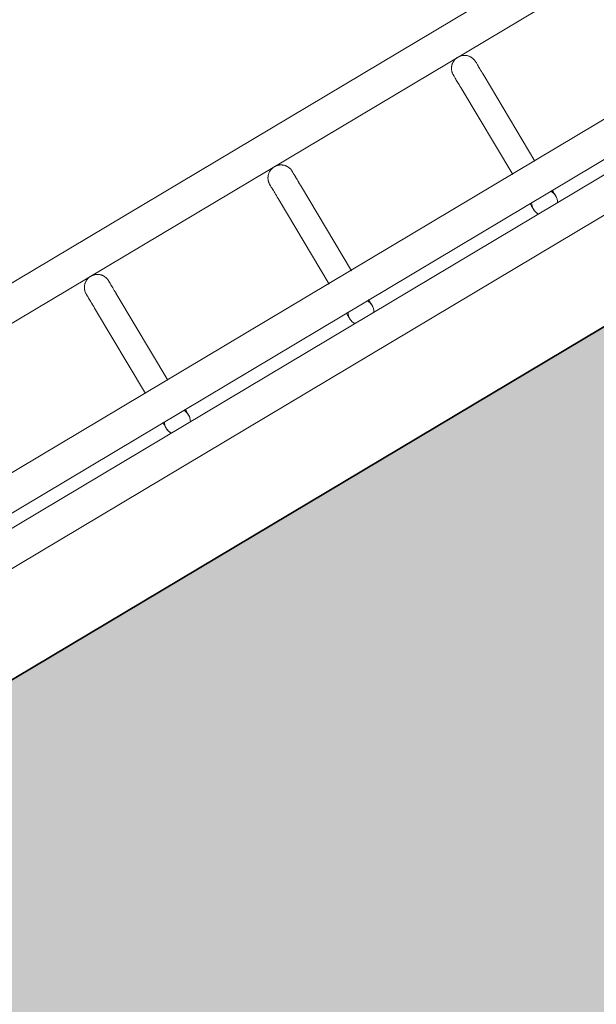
# Model space of a CAD drawing. Header units: metres. Extents: x 127444 to 127966, y 464485 to 464708.
# Tile 80 of 256: x 127919.37 to 127919.503, y 464647.115 to 464647.343. Entities that reach past the tile are written whole.
import ezdxf

# ---------------------------------------------------------------- set-up
doc = ezdxf.new("R2010")
doc.units = ezdxf.units.M
for name, color, linetype, lineweight in [('A-FLOR-HRAL', 11, 'Continuous', 9), ('B-WE-VH-VERHARDING_BETONSTRAATSTEEN-A-200', 8, 'Continuous', 9), ('N-WE-VH-VERHARDING_BETON-A', 252, 'Continuous', 18), ('N-WE-VH-VERHARDING_BETON-G', 252, 'Continuous', 35), ('S-BEAM', 12, 'Continuous', 9)]:
    doc.layers.add(name, color=color, linetype=linetype, lineweight=lineweight)

# ---------------------------------------------------------------- blocks, each defined once
blk = doc.blocks.new('34_22_B_BNP_Hekwerk_Integra_Schuinkort_laag - Integra_Schuin_1000-4860192--2_00_00')
at = {"layer": 'A-FLOR-HRAL'}
for p, q in [((276.71, 47.13), (-1956.09, 47.13)), ((-1956.09, 39.13), (276.71, 39.13)), ((276.98, 9.5), (-1956.09, 9.5)), ((-1956.09, 1.5), (276.98, 1.5)), ((276.98, -1.51), (-1956.09, -1.51)), ((-1956.09, -9.51), (276.98, -9.51))]:
    blk.add_line(p, q, dxfattribs=at)
at = {"layer": 'S-BEAM'}
for p, q in [((-507, 32.34), (-507, 9.36)), ((-507, 32.34), (-507, 9.36)), ((-507, 32.34), (-507, 9.36)), ((-507, 32.34), (-507, 9.36)), ((-501, 9.36), (-501, 32.34)), ((-501, 9.36), (-501, 32.34)), ((-501, 9.36), (-501, 32.34)), ((-501, 9.36), (-501, 32.34)), ((-457.6, 32.34), (-457.6, 9.36)), ((-457.6, 32.34), (-457.6, 9.36)), ((-457.6, 32.34), (-457.6, 9.36)), ((-457.6, 32.34), (-457.6, 9.36)), ((-451.6, 9.36), (-451.6, 32.34)), ((-451.6, 9.36), (-451.6, 32.34)), ((-451.6, 9.36), (-451.6, 32.34)), ((-451.6, 9.36), (-451.6, 32.34)), ((-408.2, 32.34), (-408.2, 9.36)), ((-408.2, 32.34), (-408.2, 9.36)), ((-408.2, 32.34), (-408.2, 9.36)), ((-408.2, 32.34), (-408.2, 9.36)), ((-402.2, 9.36), (-402.2, 32.34)), ((-402.2, 9.36), (-402.2, 32.34)), ((-402.2, 9.36), (-402.2, 32.34)), ((-402.2, 9.36), (-402.2, 32.34))]:
    blk.add_line(p, q, dxfattribs=at)
at = {"layer": 'S-BEAM', "flags": 128}
for points in [[(-507, 36.13), (-506.99, 36.25), (-506.99, 36.36), (-506.97, 36.48), (-506.96, 36.6), (-506.94, 36.72), (-506.91, 36.84), (-506.88, 36.95), (-506.84, 37.07), (-506.8, 37.18), (-506.76, 37.29), (-506.71, 37.4), (-506.66, 37.51), (-506.6, 37.62), (-506.54, 37.72), (-506.47, 37.82), (-506.4, 37.92), (-506.33, 38.01), (-506.25, 38.1), (-506.17, 38.19), (-506.09, 38.28), (-506, 38.36), (-505.91, 38.44), (-505.81, 38.51), (-505.72, 38.58), (-505.62, 38.65), (-505.51, 38.71), (-505.41, 38.77), (-505.3, 38.83), (-505.19, 38.88), (-505.08, 38.92), (-504.97, 38.96), (-504.86, 39), (-504.74, 39.03), (-504.62, 39.06), (-504.51, 39.08), (-504.39, 39.1), (-504.27, 39.11), (-504.15, 39.12), (-504.03, 39.12), (-503.91, 39.12), (-503.79, 39.12), (-503.67, 39.11), (-503.55, 39.09), (-503.43, 39.07), (-503.31, 39.05), (-503.2, 39.02), (-503.08, 38.98), (-502.97, 38.94), (-502.86, 38.9), (-502.75, 38.85), (-502.64, 38.8), (-502.53, 38.74), (-502.43, 38.68), (-502.33, 38.62), (-502.23, 38.55), (-502.14, 38.48), (-502.04, 38.4), (-501.95, 38.32), (-501.87, 38.24), (-501.78, 38.15), (-501.7, 38.06), (-501.63, 37.97), (-501.56, 37.87), (-501.49, 37.77), (-501.43, 37.67), (-501.37, 37.57), (-501.31, 37.46), (-501.26, 37.35), (-501.21, 37.24), (-501.17, 37.13), (-501.13, 37.02), (-501.1, 36.9), (-501.07, 36.78), (-501.05, 36.67), (-501.03, 36.55), (-501.01, 36.43), (-501, 36.31), (-501, 36.19), (-501, 36.13)], [(-506.96, 36.6), (-506.94, 36.72), (-506.91, 36.84), (-506.88, 36.95), (-506.84, 37.07), (-506.8, 37.18), (-506.76, 37.29), (-506.71, 37.4), (-506.66, 37.51), (-506.6, 37.62), (-506.54, 37.72), (-506.47, 37.82), (-506.4, 37.92), (-506.33, 38.01), (-506.25, 38.1), (-506.17, 38.19), (-506.09, 38.28), (-506, 38.36), (-505.91, 38.44), (-505.81, 38.51), (-505.72, 38.58), (-505.62, 38.65), (-505.51, 38.71), (-505.41, 38.77), (-505.3, 38.83), (-505.19, 38.88), (-505.08, 38.92), (-504.97, 38.96), (-504.86, 39), (-504.74, 39.03), (-504.62, 39.06), (-504.51, 39.08), (-504.39, 39.1), (-504.27, 39.11), (-504.15, 39.12), (-504.03, 39.12), (-503.91, 39.12), (-503.79, 39.12), (-503.67, 39.11), (-503.55, 39.09), (-503.43, 39.07), (-503.31, 39.05), (-503.2, 39.02), (-503.08, 38.98), (-502.97, 38.94), (-502.86, 38.9), (-502.75, 38.85), (-502.64, 38.8), (-502.53, 38.74), (-502.43, 38.68), (-502.33, 38.62), (-502.23, 38.55), (-502.14, 38.48), (-502.04, 38.4), (-501.95, 38.32), (-501.87, 38.24), (-501.78, 38.15), (-501.7, 38.06), (-501.63, 37.97), (-501.56, 37.87), (-501.49, 37.77), (-501.43, 37.67), (-501.37, 37.57), (-501.31, 37.46), (-501.26, 37.35), (-501.21, 37.24), (-501.17, 37.13), (-501.13, 37.02), (-501.1, 36.9), (-501.07, 36.78), (-501.05, 36.67), (-501.03, 36.55), (-501.01, 36.43), (-501, 36.31), (-501, 36.19), (-501, 36.13)], [(-457.6, 36.13), (-457.59, 36.25), (-457.59, 36.36), (-457.58, 36.48), (-457.56, 36.6), (-457.54, 36.72), (-457.51, 36.84), (-457.48, 36.95), (-457.44, 37.07), (-457.4, 37.18), (-457.36, 37.29), (-457.31, 37.4), (-457.26, 37.51), (-457.2, 37.62), (-457.14, 37.72), (-457.07, 37.82), (-457, 37.92), (-456.93, 38.01), (-456.85, 38.1), (-456.77, 38.19), (-456.69, 38.28), (-456.6, 38.36), (-456.51, 38.44), (-456.41, 38.51), (-456.32, 38.58), (-456.22, 38.65), (-456.12, 38.71), (-456.01, 38.77), (-455.9, 38.83), (-455.79, 38.88), (-455.68, 38.92), (-455.57, 38.96), (-455.46, 39), (-455.34, 39.03), (-455.22, 39.06), (-455.11, 39.08), (-454.99, 39.1), (-454.87, 39.11), (-454.75, 39.12), (-454.63, 39.12), (-454.51, 39.12), (-454.39, 39.12), (-454.27, 39.11), (-454.15, 39.09), (-454.03, 39.07), (-453.92, 39.05), (-453.8, 39.02), (-453.68, 38.98), (-453.57, 38.94), (-453.46, 38.9), (-453.35, 38.85), (-453.24, 38.8), (-453.13, 38.74), (-453.03, 38.68), (-452.93, 38.62), (-452.83, 38.55), (-452.74, 38.48), (-452.64, 38.4), (-452.55, 38.32), (-452.47, 38.24), (-452.38, 38.15), (-452.31, 38.06), (-452.23, 37.97), (-452.16, 37.87), (-452.09, 37.77), (-452.03, 37.67), (-451.97, 37.57), (-451.91, 37.46), (-451.86, 37.35), (-451.81, 37.24), (-451.77, 37.13), (-451.73, 37.02), (-451.7, 36.9), (-451.67, 36.78), (-451.65, 36.67), (-451.63, 36.55), (-451.61, 36.43), (-451.6, 36.31), (-451.6, 36.19), (-451.6, 36.13)], [(-457.56, 36.6), (-457.54, 36.72), (-457.51, 36.84), (-457.48, 36.95), (-457.44, 37.07), (-457.4, 37.18), (-457.36, 37.29), (-457.31, 37.4), (-457.26, 37.51), (-457.2, 37.62), (-457.14, 37.72), (-457.07, 37.82), (-457, 37.92), (-456.93, 38.01), (-456.85, 38.1), (-456.77, 38.19), (-456.69, 38.28), (-456.6, 38.36), (-456.51, 38.44), (-456.41, 38.51), (-456.32, 38.58), (-456.22, 38.65), (-456.12, 38.71), (-456.01, 38.77), (-455.9, 38.83), (-455.79, 38.88), (-455.68, 38.92), (-455.57, 38.96), (-455.46, 39), (-455.34, 39.03), (-455.22, 39.06), (-455.11, 39.08), (-454.99, 39.1), (-454.87, 39.11), (-454.75, 39.12), (-454.63, 39.12), (-454.51, 39.12), (-454.39, 39.12), (-454.27, 39.11), (-454.15, 39.09), (-454.03, 39.07), (-453.92, 39.05), (-453.8, 39.02), (-453.68, 38.98), (-453.57, 38.94), (-453.46, 38.9), (-453.35, 38.85), (-453.24, 38.8), (-453.13, 38.74), (-453.03, 38.68), (-452.93, 38.62), (-452.83, 38.55), (-452.74, 38.48), (-452.64, 38.4), (-452.55, 38.32), (-452.47, 38.24), (-452.38, 38.15), (-452.31, 38.06), (-452.23, 37.97), (-452.16, 37.87), (-452.09, 37.77), (-452.03, 37.67), (-451.97, 37.57), (-451.91, 37.46), (-451.86, 37.35), (-451.81, 37.24), (-451.77, 37.13), (-451.73, 37.02), (-451.7, 36.9), (-451.67, 36.78), (-451.65, 36.67), (-451.63, 36.55), (-451.61, 36.43), (-451.6, 36.31), (-451.6, 36.19), (-451.6, 36.13)], [(-408.2, 36.13), (-408.19, 36.25), (-408.19, 36.36), (-408.18, 36.48), (-408.16, 36.6), (-408.14, 36.72), (-408.11, 36.84), (-408.08, 36.95), (-408.05, 37.07), (-408.01, 37.18), (-407.96, 37.29), (-407.91, 37.4), (-407.86, 37.51), (-407.8, 37.62), (-407.74, 37.72), (-407.67, 37.82), (-407.6, 37.92), (-407.53, 38.01), (-407.45, 38.1), (-407.37, 38.19), (-407.29, 38.28), (-407.2, 38.36), (-407.11, 38.44), (-407.01, 38.51), (-406.92, 38.58), (-406.82, 38.65), (-406.72, 38.71), (-406.61, 38.77), (-406.5, 38.83), (-406.4, 38.88), (-406.28, 38.92), (-406.17, 38.96), (-406.06, 39), (-405.94, 39.03), (-405.83, 39.06), (-405.71, 39.08), (-405.59, 39.1), (-405.47, 39.11), (-405.35, 39.12), (-405.23, 39.12), (-405.11, 39.12), (-404.99, 39.12), (-404.87, 39.11), (-404.75, 39.09), (-404.63, 39.07), (-404.52, 39.05), (-404.4, 39.02), (-404.28, 38.98), (-404.17, 38.94), (-404.06, 38.9), (-403.95, 38.85), (-403.84, 38.8), (-403.73, 38.74), (-403.63, 38.68), (-403.53, 38.62), (-403.43, 38.55), (-403.34, 38.48), (-403.24, 38.4), (-403.15, 38.32), (-403.07, 38.24), (-402.99, 38.15), (-402.91, 38.06), (-402.83, 37.97), (-402.76, 37.87), (-402.69, 37.77), (-402.63, 37.67), (-402.57, 37.57), (-402.51, 37.46), (-402.46, 37.35), (-402.41, 37.24), (-402.37, 37.13), (-402.33, 37.02), (-402.3, 36.9), (-402.27, 36.78), (-402.25, 36.67), (-402.23, 36.55), (-402.21, 36.43), (-402.2, 36.31), (-402.2, 36.19), (-402.2, 36.13)], [(-408.16, 36.6), (-408.14, 36.72), (-408.11, 36.84), (-408.08, 36.95), (-408.05, 37.07), (-408.01, 37.18), (-407.96, 37.29), (-407.91, 37.4), (-407.86, 37.51), (-407.8, 37.62), (-407.74, 37.72), (-407.67, 37.82), (-407.6, 37.92), (-407.53, 38.01), (-407.45, 38.1), (-407.37, 38.19), (-407.29, 38.28), (-407.2, 38.36), (-407.11, 38.44), (-407.01, 38.51), (-406.92, 38.58), (-406.82, 38.65), (-406.72, 38.71), (-406.61, 38.77), (-406.5, 38.83), (-406.4, 38.88), (-406.28, 38.92), (-406.17, 38.96), (-406.06, 39), (-405.94, 39.03), (-405.83, 39.06), (-405.71, 39.08), (-405.59, 39.1), (-405.47, 39.11), (-405.35, 39.12), (-405.23, 39.12), (-405.11, 39.12), (-404.99, 39.12), (-404.87, 39.11), (-404.75, 39.09), (-404.63, 39.07), (-404.52, 39.05), (-404.4, 39.02), (-404.28, 38.98), (-404.17, 38.94), (-404.06, 38.9), (-403.95, 38.85), (-403.84, 38.8), (-403.73, 38.74), (-403.63, 38.68), (-403.53, 38.62), (-403.43, 38.55), (-403.34, 38.48), (-403.24, 38.4), (-403.15, 38.32), (-403.07, 38.24), (-402.99, 38.15), (-402.91, 38.06), (-402.83, 37.97), (-402.76, 37.87), (-402.69, 37.77), (-402.63, 37.67), (-402.57, 37.57), (-402.51, 37.46), (-402.46, 37.35), (-402.41, 37.24), (-402.37, 37.13), (-402.33, 37.02), (-402.3, 36.9), (-402.27, 36.78), (-402.25, 36.67), (-402.23, 36.55), (-402.21, 36.43), (-402.2, 36.31), (-402.2, 36.19), (-402.2, 36.13)], [(-507, 32.34), (-507, 32.75), (-507, 33.15), (-507, 33.52), (-507, 33.87), (-507, 34.2), (-507, 34.5), (-507, 34.78), (-507, 35.03), (-507, 35.26), (-507, 35.46), (-507, 35.64), (-507, 35.78), (-507, 35.91), (-507, 36), (-507, 36.07), (-507, 36.11), (-507, 36.13)], [(-507, 36.13), (-507, 36.11), (-507, 36.07), (-507, 36), (-507, 35.91), (-507, 35.79), (-507, 35.64), (-507, 35.46), (-507, 35.26), (-507, 35.04), (-507, 34.78), (-507, 34.51), (-507, 34.2), (-507, 33.88), (-507, 33.53), (-507, 33.16), (-507, 32.76), (-507, 32.34), (-507, 32.34)], [(-507, 32.34), (-507, 32.75), (-507, 33.15), (-507, 33.52), (-507, 33.87), (-507, 34.2)], [(-507, 34.2), (-507, 33.88), (-507, 33.53), (-507, 33.16), (-507, 32.76), (-507, 32.34), (-507, 32.34)], [(-501, 32.34), (-501, 32.75), (-501, 33.15), (-501, 33.52), (-501, 33.87), (-501, 34.2), (-501, 34.5), (-501, 34.78), (-501, 35.03), (-501, 35.26), (-501, 35.46), (-501, 35.64), (-501, 35.78), (-501, 35.91), (-501, 36), (-501, 36.07), (-501, 36.11), (-501, 36.13)], [(-501, 36.13), (-501, 36.11), (-501, 36.07), (-501, 36), (-501, 35.91), (-501, 35.79), (-501, 35.64), (-501, 35.46), (-501, 35.26), (-501, 35.04), (-501, 34.78), (-501, 34.51), (-501, 34.2), (-501, 33.88), (-501, 33.53), (-501, 33.16), (-501, 32.76), (-501, 32.34), (-501, 32.34)], [(-501, 33.52), (-501, 33.87), (-501, 34.2), (-501, 34.5), (-501, 34.78), (-501, 35.03), (-501, 35.26), (-501, 35.46), (-501, 35.64), (-501, 35.78), (-501, 35.91), (-501, 36), (-501, 36.07), (-501, 36.11), (-501, 36.13)], [(-501, 36.13), (-501, 36.11), (-501, 36.07), (-501, 36), (-501, 35.91), (-501, 35.79), (-501, 35.64), (-501, 35.46), (-501, 35.26), (-501, 35.04), (-501, 34.78), (-501, 34.51), (-501, 34.2), (-501, 33.88), (-501, 33.53)], [(-457.6, 32.34), (-457.6, 32.75), (-457.6, 33.15), (-457.6, 33.52), (-457.6, 33.87), (-457.6, 34.2), (-457.6, 34.5), (-457.6, 34.78), (-457.6, 35.03), (-457.6, 35.26), (-457.6, 35.46), (-457.6, 35.64), (-457.6, 35.78), (-457.6, 35.91), (-457.6, 36), (-457.6, 36.07), (-457.6, 36.11), (-457.6, 36.13)], [(-457.6, 36.13), (-457.6, 36.11), (-457.6, 36.07), (-457.6, 36), (-457.6, 35.91), (-457.6, 35.79), (-457.6, 35.64), (-457.6, 35.46), (-457.6, 35.26), (-457.6, 35.04), (-457.6, 34.78), (-457.6, 34.51), (-457.6, 34.2), (-457.6, 33.88), (-457.6, 33.53), (-457.6, 33.16), (-457.6, 32.76), (-457.6, 32.34), (-457.6, 32.34)], [(-457.6, 32.34), (-457.6, 32.75), (-457.6, 33.15), (-457.6, 33.52), (-457.6, 33.87), (-457.6, 34.2)], [(-457.6, 34.2), (-457.6, 33.88), (-457.6, 33.53), (-457.6, 33.16), (-457.6, 32.76), (-457.6, 32.34), (-457.6, 32.34)], [(-451.6, 32.34), (-451.6, 32.75), (-451.6, 33.15), (-451.6, 33.52), (-451.6, 33.87), (-451.6, 34.2), (-451.6, 34.5), (-451.6, 34.78), (-451.6, 35.03), (-451.6, 35.26), (-451.6, 35.46), (-451.6, 35.64), (-451.6, 35.78), (-451.6, 35.91), (-451.6, 36), (-451.6, 36.07), (-451.6, 36.11), (-451.6, 36.13)], [(-451.6, 36.13), (-451.6, 36.11), (-451.6, 36.07), (-451.6, 36), (-451.6, 35.91), (-451.6, 35.79), (-451.6, 35.64), (-451.6, 35.46), (-451.6, 35.26), (-451.6, 35.04), (-451.6, 34.78), (-451.6, 34.51), (-451.6, 34.2), (-451.6, 33.88), (-451.6, 33.53), (-451.6, 33.16), (-451.6, 32.76), (-451.6, 32.34), (-451.6, 32.34)], [(-451.6, 33.52), (-451.6, 33.87), (-451.6, 34.2), (-451.6, 34.5), (-451.6, 34.78), (-451.6, 35.03), (-451.6, 35.26), (-451.6, 35.46), (-451.6, 35.64), (-451.6, 35.78), (-451.6, 35.91), (-451.6, 36), (-451.6, 36.07), (-451.6, 36.11), (-451.6, 36.13)], [(-451.6, 36.13), (-451.6, 36.11), (-451.6, 36.07), (-451.6, 36), (-451.6, 35.91), (-451.6, 35.79), (-451.6, 35.64), (-451.6, 35.46), (-451.6, 35.26), (-451.6, 35.04), (-451.6, 34.78), (-451.6, 34.51), (-451.6, 34.2), (-451.6, 33.88), (-451.6, 33.53)], [(-408.2, 32.34), (-408.2, 32.75), (-408.2, 33.15), (-408.2, 33.52), (-408.2, 33.87), (-408.2, 34.2), (-408.2, 34.5), (-408.2, 34.78), (-408.2, 35.03), (-408.2, 35.26), (-408.2, 35.46), (-408.2, 35.64), (-408.2, 35.78), (-408.2, 35.91), (-408.2, 36), (-408.2, 36.07), (-408.2, 36.11), (-408.2, 36.13)], [(-408.2, 36.13), (-408.2, 36.11), (-408.2, 36.07), (-408.2, 36), (-408.2, 35.91), (-408.2, 35.79), (-408.2, 35.64), (-408.2, 35.46), (-408.2, 35.26), (-408.2, 35.04), (-408.2, 34.78), (-408.2, 34.51), (-408.2, 34.2), (-408.2, 33.88), (-408.2, 33.53), (-408.2, 33.16), (-408.2, 32.76), (-408.2, 32.34), (-408.2, 32.34)], [(-408.2, 32.34), (-408.2, 32.75), (-408.2, 33.15), (-408.2, 33.52), (-408.2, 33.87), (-408.2, 34.2)], [(-408.2, 34.2), (-408.2, 33.88), (-408.2, 33.53), (-408.2, 33.16), (-408.2, 32.76), (-408.2, 32.34), (-408.2, 32.34)], [(-402.2, 32.34), (-402.2, 32.75), (-402.2, 33.15), (-402.2, 33.52), (-402.2, 33.87), (-402.2, 34.2), (-402.2, 34.5), (-402.2, 34.78), (-402.2, 35.03), (-402.2, 35.26), (-402.2, 35.46), (-402.2, 35.64), (-402.2, 35.78), (-402.2, 35.91), (-402.2, 36), (-402.2, 36.07), (-402.2, 36.11), (-402.2, 36.13)], [(-402.2, 36.13), (-402.2, 36.11), (-402.2, 36.07), (-402.2, 36), (-402.2, 35.91), (-402.2, 35.79), (-402.2, 35.64), (-402.2, 35.46), (-402.2, 35.26), (-402.2, 35.04), (-402.2, 34.78), (-402.2, 34.51), (-402.2, 34.2), (-402.2, 33.88), (-402.2, 33.53), (-402.2, 33.16), (-402.2, 32.76), (-402.2, 32.34), (-402.2, 32.34)], [(-402.2, 33.52), (-402.2, 33.87), (-402.2, 34.2), (-402.2, 34.5), (-402.2, 34.78), (-402.2, 35.03), (-402.2, 35.26), (-402.2, 35.46), (-402.2, 35.64), (-402.2, 35.78), (-402.2, 35.91), (-402.2, 36), (-402.2, 36.07), (-402.2, 36.11), (-402.2, 36.13)], [(-402.2, 36.13), (-402.2, 36.11), (-402.2, 36.07), (-402.2, 36), (-402.2, 35.91), (-402.2, 35.79), (-402.2, 35.64), (-402.2, 35.46), (-402.2, 35.26), (-402.2, 35.04), (-402.2, 34.78), (-402.2, 34.51), (-402.2, 34.2), (-402.2, 33.88), (-402.2, 33.53)], [(-507, 1.58), (-507, 1.38), (-507, 1.19), (-507, 1.02), (-507, 0.86), (-507, 0.71), (-507, 0.58), (-507, 0.46), (-507, 0.35), (-507, 0.26), (-507, 0.18), (-507, 0.12), (-507, 0.07), (-507, 0.03), (-507, 0.01), (-507, 0)], [(-507, 1.58), (-507, 1.38), (-507, 1.19), (-507, 1.02), (-507, 0.86), (-507, 0.71), (-507, 0.58), (-507, 0.46), (-507, 0.35), (-507, 0.26), (-507, 0.18), (-507, 0.12), (-507, 0.07), (-507, 0.03), (-507, 0.01), (-507, 0)], [(-507, 0), (-507, 0.01), (-507, 0.03), (-507, 0.06), (-507, 0.11), (-507, 0.18), (-507, 0.26), (-507, 0.35), (-507, 0.46), (-507, 0.58), (-507, 0.71), (-507, 0.86), (-507, 1.02), (-507, 1.19), (-507, 1.37), (-507, 1.57)], [(-507, 0), (-507, 0.01), (-507, 0.03), (-507, 0.06), (-507, 0.11), (-507, 0.18), (-507, 0.26), (-507, 0.35), (-507, 0.46), (-507, 0.58), (-507, 0.71), (-507, 0.86), (-507, 1.02), (-507, 1.19), (-507, 1.37), (-507, 1.57)], [(-506.95, -0.54), (-506.97, -0.42), (-506.98, -0.3), (-506.99, -0.18), (-507, -0.06), (-507, 0)], [(-506.95, -0.54), (-506.97, -0.42), (-506.98, -0.3), (-506.99, -0.18), (-507, -0.06), (-507, 0)], [(-501, 0), (-501, -0.12), (-501.01, -0.24), (-501.02, -0.36), (-501.03, -0.48), (-501.06, -0.6)], [(-501, 0), (-501, -0.12), (-501.01, -0.24), (-501.02, -0.36), (-501.03, -0.48), (-501.06, -0.6)], [(-501, 1.58), (-501, 1.38), (-501, 1.19), (-501, 1.02), (-501, 0.86), (-501, 0.71), (-501, 0.58), (-501, 0.46), (-501, 0.35), (-501, 0.26), (-501, 0.18), (-501, 0.12), (-501, 0.07), (-501, 0.03), (-501, 0.01), (-501, 0)], [(-501, 1.58), (-501, 1.38), (-501, 1.19), (-501, 1.02), (-501, 0.86), (-501, 0.71), (-501, 0.58), (-501, 0.46), (-501, 0.35), (-501, 0.26), (-501, 0.18), (-501, 0.12), (-501, 0.07), (-501, 0.03), (-501, 0.01), (-501, 0)], [(-501, 0), (-501, 0.01), (-501, 0.03), (-501, 0.06), (-501, 0.11), (-501, 0.18), (-501, 0.26), (-501, 0.35), (-501, 0.46), (-501, 0.58), (-501, 0.71), (-501, 0.86), (-501, 1.02), (-501, 1.19), (-501, 1.37), (-501, 1.57)], [(-501, 0), (-501, 0.01), (-501, 0.03), (-501, 0.06), (-501, 0.11), (-501, 0.18), (-501, 0.26), (-501, 0.35), (-501, 0.46), (-501, 0.58), (-501, 0.71), (-501, 0.86), (-501, 1.02), (-501, 1.19), (-501, 1.37), (-501, 1.57)], [(-457.6, 1.58), (-457.6, 1.38), (-457.6, 1.19), (-457.6, 1.02), (-457.6, 0.86), (-457.6, 0.71), (-457.6, 0.58), (-457.6, 0.46), (-457.6, 0.35), (-457.6, 0.26), (-457.6, 0.18), (-457.6, 0.12), (-457.6, 0.07), (-457.6, 0.03), (-457.6, 0.01), (-457.6, 0)], [(-457.6, 1.58), (-457.6, 1.38), (-457.6, 1.19), (-457.6, 1.02), (-457.6, 0.86), (-457.6, 0.71), (-457.6, 0.58), (-457.6, 0.46), (-457.6, 0.35), (-457.6, 0.26), (-457.6, 0.18), (-457.6, 0.12), (-457.6, 0.07), (-457.6, 0.03), (-457.6, 0.01), (-457.6, 0)], [(-457.6, 0), (-457.6, 0.01), (-457.6, 0.03), (-457.6, 0.06), (-457.6, 0.11), (-457.6, 0.18), (-457.6, 0.26), (-457.6, 0.35), (-457.6, 0.46), (-457.6, 0.58), (-457.6, 0.71), (-457.6, 0.86), (-457.6, 1.02), (-457.6, 1.19), (-457.6, 1.37), (-457.6, 1.57)], [(-457.6, 0), (-457.6, 0.01), (-457.6, 0.03), (-457.6, 0.06), (-457.6, 0.11), (-457.6, 0.18), (-457.6, 0.26), (-457.6, 0.35), (-457.6, 0.46), (-457.6, 0.58), (-457.6, 0.71), (-457.6, 0.86), (-457.6, 1.02), (-457.6, 1.19), (-457.6, 1.37), (-457.6, 1.57)], [(-457.55, -0.54), (-457.57, -0.42), (-457.58, -0.3), (-457.59, -0.18), (-457.6, -0.06), (-457.6, 0)], [(-457.55, -0.54), (-457.57, -0.42), (-457.58, -0.3), (-457.59, -0.18), (-457.6, -0.06), (-457.6, 0)], [(-451.6, 0), (-451.6, -0.12), (-451.61, -0.24), (-451.62, -0.36), (-451.64, -0.48), (-451.66, -0.6)], [(-451.6, 0), (-451.6, -0.12), (-451.61, -0.24), (-451.62, -0.36), (-451.64, -0.48), (-451.66, -0.6)], [(-451.6, 1.58), (-451.6, 1.38), (-451.6, 1.19), (-451.6, 1.02), (-451.6, 0.86), (-451.6, 0.71), (-451.6, 0.58), (-451.6, 0.46), (-451.6, 0.35), (-451.6, 0.26), (-451.6, 0.18), (-451.6, 0.12), (-451.6, 0.07), (-451.6, 0.03), (-451.6, 0.01), (-451.6, 0)], [(-451.6, 1.58), (-451.6, 1.38), (-451.6, 1.19), (-451.6, 1.02), (-451.6, 0.86), (-451.6, 0.71), (-451.6, 0.58), (-451.6, 0.46), (-451.6, 0.35), (-451.6, 0.26), (-451.6, 0.18), (-451.6, 0.12), (-451.6, 0.07), (-451.6, 0.03), (-451.6, 0.01), (-451.6, 0)], [(-451.6, 0), (-451.6, 0.01), (-451.6, 0.03), (-451.6, 0.06), (-451.6, 0.11), (-451.6, 0.18), (-451.6, 0.26), (-451.6, 0.35), (-451.6, 0.46), (-451.6, 0.58), (-451.6, 0.71), (-451.6, 0.86), (-451.6, 1.02), (-451.6, 1.19), (-451.6, 1.37), (-451.6, 1.57)], [(-451.6, 0), (-451.6, 0.01), (-451.6, 0.03), (-451.6, 0.06), (-451.6, 0.11), (-451.6, 0.18), (-451.6, 0.26), (-451.6, 0.35), (-451.6, 0.46), (-451.6, 0.58), (-451.6, 0.71), (-451.6, 0.86), (-451.6, 1.02), (-451.6, 1.19), (-451.6, 1.37), (-451.6, 1.57)], [(-408.2, 1.58), (-408.2, 1.38), (-408.2, 1.19), (-408.2, 1.02), (-408.2, 0.86), (-408.2, 0.71), (-408.2, 0.58), (-408.2, 0.46), (-408.2, 0.35), (-408.2, 0.26), (-408.2, 0.18), (-408.2, 0.12), (-408.2, 0.07), (-408.2, 0.03), (-408.2, 0.01), (-408.2, 0)], [(-408.2, 1.58), (-408.2, 1.38), (-408.2, 1.19), (-408.2, 1.02), (-408.2, 0.86), (-408.2, 0.71), (-408.2, 0.58), (-408.2, 0.46), (-408.2, 0.35), (-408.2, 0.26), (-408.2, 0.18), (-408.2, 0.12), (-408.2, 0.07), (-408.2, 0.03), (-408.2, 0.01), (-408.2, 0)], [(-408.2, 0), (-408.2, 0.01), (-408.2, 0.03), (-408.2, 0.06), (-408.2, 0.11), (-408.2, 0.18), (-408.2, 0.26), (-408.2, 0.35), (-408.2, 0.46), (-408.2, 0.58), (-408.2, 0.71), (-408.2, 0.86), (-408.2, 1.02), (-408.2, 1.19), (-408.2, 1.37), (-408.2, 1.57)], [(-408.2, 0), (-408.2, 0.01), (-408.2, 0.03), (-408.2, 0.06), (-408.2, 0.11), (-408.2, 0.18), (-408.2, 0.26), (-408.2, 0.35), (-408.2, 0.46), (-408.2, 0.58), (-408.2, 0.71), (-408.2, 0.86), (-408.2, 1.02), (-408.2, 1.19), (-408.2, 1.37), (-408.2, 1.57)], [(-408.15, -0.54), (-408.17, -0.42), (-408.18, -0.3), (-408.19, -0.18), (-408.2, -0.06), (-408.2, 0)], [(-408.15, -0.54), (-408.17, -0.42), (-408.18, -0.3), (-408.19, -0.18), (-408.2, -0.06), (-408.2, 0)], [(-402.2, 0), (-402.2, -0.12), (-402.21, -0.24), (-402.22, -0.36), (-402.24, -0.48), (-402.26, -0.6)], [(-402.2, 0), (-402.2, -0.12), (-402.21, -0.24), (-402.22, -0.36), (-402.24, -0.48), (-402.26, -0.6)], [(-402.2, 1.58), (-402.2, 1.38), (-402.2, 1.19), (-402.2, 1.02), (-402.2, 0.86), (-402.2, 0.71), (-402.2, 0.58), (-402.2, 0.46), (-402.2, 0.35), (-402.2, 0.26), (-402.2, 0.18), (-402.2, 0.12), (-402.2, 0.07), (-402.2, 0.03), (-402.2, 0.01), (-402.2, 0)], [(-402.2, 1.58), (-402.2, 1.38), (-402.2, 1.19), (-402.2, 1.02), (-402.2, 0.86), (-402.2, 0.71), (-402.2, 0.58), (-402.2, 0.46), (-402.2, 0.35), (-402.2, 0.26), (-402.2, 0.18), (-402.2, 0.12), (-402.2, 0.07), (-402.2, 0.03), (-402.2, 0.01), (-402.2, 0)], [(-402.2, 0), (-402.2, 0.01), (-402.2, 0.03), (-402.2, 0.06), (-402.2, 0.11), (-402.2, 0.18), (-402.2, 0.26), (-402.2, 0.35), (-402.2, 0.46), (-402.2, 0.58), (-402.2, 0.71), (-402.2, 0.86), (-402.2, 1.02), (-402.2, 1.19), (-402.2, 1.37), (-402.2, 1.57)], [(-402.2, 0), (-402.2, 0.01), (-402.2, 0.03), (-402.2, 0.06), (-402.2, 0.11), (-402.2, 0.18), (-402.2, 0.26), (-402.2, 0.35), (-402.2, 0.46), (-402.2, 0.58), (-402.2, 0.71), (-402.2, 0.86), (-402.2, 1.02), (-402.2, 1.19), (-402.2, 1.37), (-402.2, 1.57)], [(-506.57, -1.55), (-506.63, -1.44), (-506.68, -1.34), (-506.73, -1.23)], [(-506.57, -1.55), (-506.63, -1.44), (-506.68, -1.34), (-506.73, -1.23)], [(-457.17, -1.55), (-457.23, -1.44), (-457.28, -1.34), (-457.33, -1.23)], [(-457.17, -1.55), (-457.23, -1.44), (-457.28, -1.34), (-457.33, -1.23)], [(-407.77, -1.55), (-407.83, -1.44), (-407.88, -1.34), (-407.93, -1.23)], [(-407.77, -1.55), (-407.83, -1.44), (-407.88, -1.34), (-407.93, -1.23)]]:
    blk.add_lwpolyline(points, dxfattribs=at)
at = {"layer": 'S-BEAM'}
for centre, start, end in [((-504, 0), 150, 180), ((-504, 0), 165, 180), ((-504, 0), 180, 210), ((-504, 0), 180, 195), ((-504, 0), 0, 30), ((-504, 0), 330, 0), ((-504, 0), 0, 15), ((-504, 0), 345, 0), ((-454.6, 0), 150, 180), ((-454.6, 0), 165, 180), ((-454.6, 0), 180, 210), ((-454.6, 0), 180, 195), ((-454.6, 0), 0, 30), ((-454.6, 0), 330, 0), ((-454.6, 0), 0, 15), ((-454.6, 0), 345, 0), ((-405.2, 0), 150, 180), ((-405.2, 0), 165, 180), ((-405.2, 0), 180, 210), ((-405.2, 0), 180, 195), ((-405.2, 0), 0, 30), ((-405.2, 0), 330, 0), ((-405.2, 0), 0, 15), ((-405.2, 0), 345, 0)]:
    blk.add_arc(centre, 3, start, end, dxfattribs=at)

msp = doc.modelspace()

# ---------------------------------------------------------------- hatches: boundary and pattern name
at = {"layer": 'B-WE-VH-VERHARDING_BETONSTRAATSTEEN-A-200'}
h = msp.add_hatch(dxfattribs=at)
h.set_pattern_fill('AVH-BSS_KEIFORMAAT_ELLEBOOG-SO', color=256, angle=1, pattern_type=2)
h.set_pattern_definition([(31.81611, (127908.58607, 464613.06392), (0.03386772, 0.14457862), [0.315, -0.105]), (301.81611, (127908.47536, 464613.24236), (0.03386772, 0.14457862), [0.315, -0.105])])
h.paths.add_polyline_path([(127940.57923, 464651.66311), (127937.65926, 464649.92134), (127938.01786, 464649.32017), (127940.93783, 464651.06194)], flags=16)
h.paths.add_polyline_path([(127944.2228, 464653.02142), (127943.8642, 464653.62259), (127940.94423, 464651.88083), (127941.30283, 464651.27966)], flags=16)
edge = h.paths.add_edge_path(flags=16)
edge.add_arc((127917.88105, 464700.47107), 0.4, 30.8149, 210.8149)
edge.add_line((127917.53752, 464700.26616), (127921.37951, 464693.82496))
edge.add_arc((127921.72304, 464694.02987), 0.4, 210.8149, 390.8149)
edge.add_line((127922.06657, 464694.23477), (127918.22458, 464700.67597))
edge = h.paths.add_edge_path()
edge.add_line((127929.24995, 464697.53579), (127928.80329, 464697.26935))
edge.add_line((127928.80329, 464697.26935), (127928.62665, 464697.56548))
edge.add_line((127928.62665, 464697.56548), (127924.41416, 464695.05272))
edge.add_line((127924.41416, 464695.05272), (127919.91876, 464702.589))
edge.add_arc((127922.49521, 464704.12585), 3, 146.6578, 210.81611, ccw=False)
edge.add_line((127919.989, 464705.77476), (127913.63025, 464701.98178))
edge.add_arc((127913.33915, 464701.57526), 0.5, 30.8162, 54.3942, ccw=False)
edge.add_line((127913.76856, 464701.8314), (127919.60859, 464692.04091))
edge.add_arc((127919.17411, 464691.7839), 0.50481, -52.9525, 30.6058, ccw=False)
edge.add_line((127919.47824, 464691.381), (127915.65218, 464689.09885))
edge.add_line((127915.65218, 464689.09885), (127916.2004, 464688.17979))
edge.add_line((127916.2004, 464688.17979), (127915.59923, 464687.82119))
edge.add_line((127915.59923, 464687.82119), (127915.05101, 464688.74026))
edge.add_line((127915.05101, 464688.74026), (127913.20424, 464687.63872))
edge.add_line((127913.20424, 464687.63872), (127914.89256, 464684.76207))
edge.add_line((127914.89256, 464684.76207), (127915.59184, 464684.79392))
edge.add_line((127915.59184, 464684.79392), (127915.63332, 464683.88302))
edge.add_line((127915.63332, 464683.88302), (127917.341, 464684.90122))
edge.add_line((127917.341, 464684.90122), (127916.77749, 464685.84591))
edge.add_line((127916.77749, 464685.84591), (127917.37866, 464686.20451))
edge.add_line((127917.37866, 464686.20451), (127918.50568, 464684.31512))
edge.add_line((127918.50568, 464684.31512), (127917.90451, 464683.95652))
edge.add_line((127917.90451, 464683.95652), (127919.08277, 464681.98124))
edge.add_line((127919.08277, 464681.98124), (127919.68394, 464682.33984))
edge.add_line((127919.68394, 464682.33984), (127921.4257, 464679.41987))
edge.add_line((127921.4257, 464679.41987), (127920.82453, 464679.06127))
edge.add_line((127920.82453, 464679.06127), (127922.00279, 464677.08599))
edge.add_line((127922.00279, 464677.08599), (127922.60396, 464677.44459))
edge.add_line((127922.60396, 464677.44459), (127923.73098, 464675.5552))
edge.add_line((127923.73098, 464675.5552), (127923.12981, 464675.1966))
edge.add_line((127923.12981, 464675.1966), (127924.61544, 464672.70603))
edge.add_line((127924.61544, 464672.70603), (127925.21661, 464673.06463))
edge.add_line((127925.21661, 464673.06463), (127926.34363, 464671.17523))
edge.add_line((127926.34363, 464671.17523), (127927.82926, 464668.68467))
edge.add_line((127927.82926, 464668.68467), (127928.95628, 464666.79527))
edge.add_line((127928.95628, 464666.79527), (127930.44191, 464664.30471))
edge.add_line((127930.44191, 464664.30471), (127931.56893, 464662.41531))
edge.add_line((127931.56893, 464662.41531), (127930.96776, 464662.05671))
edge.add_line((127930.96776, 464662.05671), (127932.45339, 464659.56615))
edge.add_line((127932.45339, 464659.56615), (127933.05456, 464659.92475))
edge.add_line((127933.05456, 464659.92475), (127934.18159, 464658.03535))
edge.add_line((127934.18159, 464658.03535), (127933.58041, 464657.67675))
edge.add_line((127933.58041, 464657.67675), (127933.90059, 464657.13999))
edge.add_line((127933.90059, 464657.13999), (127935.47222, 464658.07747))
edge.add_line((127935.47222, 464658.07747), (127936.59925, 464656.18808))
edge.add_line((127936.59925, 464656.18808), (127934.70986, 464655.06105))
edge.add_line((127934.70986, 464655.06105), (127933.96704, 464656.30634))
edge.add_line((127933.96704, 464656.30634), (127931.26177, 464654.69264))
edge.add_line((127931.26177, 464654.69264), (127931.62037, 464654.09147))
edge.add_line((127931.62037, 464654.09147), (127931.0192, 464653.73287))
edge.add_line((127931.0192, 464653.73287), (127930.66068, 464654.33409))
edge.add_line((127930.66068, 464654.33409), (127926.95213, 464652.12194))
edge.add_line((127926.95213, 464652.12194), (127930.18506, 464645.46298))
edge.add_line((127930.18506, 464645.46298), (127936.19927, 464649.05046))
edge.add_line((127936.19927, 464649.05046), (127936.55787, 464648.44929))
edge.add_line((127936.55787, 464648.44929), (127921.0133, 464639.17694))
edge.add_line((127921.0133, 464639.17694), (127920.84681, 464639.45605))
edge.add_line((127920.84681, 464639.45605), (127918.35625, 464637.97043))
edge.add_line((127918.35625, 464637.97043), (127918.90695, 464637.0472))
edge.add_line((127918.90695, 464637.0472), (127917.01756, 464635.92018))
edge.add_line((127917.01756, 464635.92018), (127916.46685, 464636.8434))
edge.add_line((127916.46685, 464636.8434), (127913.97628, 464635.35778))
edge.add_line((127913.97628, 464635.35778), (127914.14278, 464635.07866))
edge.add_line((127914.14278, 464635.07866), (127912.25338, 464633.95164))
edge.add_line((127912.25338, 464633.95164), (127915.11458, 464629.155))
edge.add_line((127915.11458, 464629.155), (127902.72187, 464621.76273))
edge.add_line((127902.72187, 464621.76273), (127903.5901, 464620.30719))
edge.add_line((127903.5901, 464620.30719), (127904.08821, 464620.60432))
edge.add_line((127904.08821, 464620.60432), (127904.44681, 464620.00315))
edge.add_line((127904.44681, 464620.00315), (127903.9487, 464619.70602))
edge.add_line((127903.9487, 464619.70602), (127905.69046, 464616.78605))
edge.add_line((127905.69046, 464616.78605), (127906.18858, 464617.08317))
edge.add_line((127906.18858, 464617.08317), (127906.54718, 464616.482))
edge.add_line((127906.54718, 464616.482), (127906.04906, 464616.18488))
edge.add_line((127906.04906, 464616.18488), (127907.79083, 464613.2649))
edge.add_line((127907.79083, 464613.2649), (127908.28894, 464613.56203))
edge.add_line((127908.28894, 464613.56203), (127908.58607, 464613.06392))
edge.add_line((127908.58607, 464613.06392), (127911.67781, 464614.90814))
edge.add_line((127911.67781, 464614.90814), (127911.38068, 464615.40625))
edge.add_line((127911.38068, 464615.40625), (127922.07294, 464621.78419))
edge.add_line((127922.07294, 464621.78419), (127922.37006, 464621.28608))
edge.add_line((127922.37006, 464621.28608), (127924.86063, 464622.7717))
edge.add_line((127924.86063, 464622.7717), (127924.5635, 464623.26982))
edge.add_line((127924.5635, 464623.26982), (127926.4529, 464624.39684))
edge.add_line((127926.4529, 464624.39684), (127926.75002, 464623.89873))
edge.add_line((127926.75002, 464623.89873), (127929.24059, 464625.38436))
edge.add_line((127929.24059, 464625.38436), (127928.94347, 464625.88247))
edge.add_line((127928.94347, 464625.88247), (127930.83286, 464627.00949))
edge.add_line((127930.83286, 464627.00949), (127931.12999, 464626.51138))
edge.add_line((127931.12999, 464626.51138), (127933.62055, 464627.99701))
edge.add_line((127933.62055, 464627.99701), (127933.32343, 464628.49512))
edge.add_line((127933.32343, 464628.49512), (127935.21282, 464629.62214))
edge.add_line((127935.21282, 464629.62214), (127935.50995, 464629.12403))
edge.add_line((127935.50995, 464629.12403), (127938.00051, 464630.60966))
edge.add_line((127938.00051, 464630.60966), (127937.96978, 464630.66119))
edge.add_line((127937.96978, 464630.66119), (127938.61389, 464631.0454))
edge.add_line((127938.61389, 464631.0454), (127938.3475, 464631.49198))
edge.add_line((127938.3475, 464631.49198), (127938.94867, 464631.85058))
edge.add_line((127938.94867, 464631.85058), (127939.21506, 464631.404))
edge.add_line((127939.21506, 464631.404), (127942.99385, 464633.65805))
edge.add_line((127942.99385, 464633.65805), (127942.72746, 464634.10463))
edge.add_line((127942.72746, 464634.10463), (127943.32863, 464634.46323))
edge.add_line((127943.32863, 464634.46323), (127943.59502, 464634.01665))
edge.add_line((127943.59502, 464634.01665), (127947.37381, 464636.2707))
edge.add_line((127947.37381, 464636.2707), (127947.10742, 464636.71728))
edge.add_line((127947.10742, 464636.71728), (127947.70859, 464637.07588))
edge.add_line((127947.70859, 464637.07588), (127947.97498, 464636.6293))
edge.add_line((127947.97498, 464636.6293), (127951.75377, 464638.88335))
edge.add_line((127951.75377, 464638.88335), (127951.48738, 464639.32993))
edge.add_line((127951.48738, 464639.32993), (127952.08855, 464639.68853))
edge.add_line((127952.08855, 464639.68853), (127952.35494, 464639.24195))
edge.add_line((127952.35494, 464639.24195), (127956.13373, 464641.496))
edge.add_line((127956.13373, 464641.496), (127955.86734, 464641.94258))
edge.add_line((127955.86734, 464641.94258), (127956.46851, 464642.30118))
edge.add_line((127956.46851, 464642.30118), (127956.7349, 464641.8546))
edge.add_line((127956.7349, 464641.8546), (127960.51369, 464644.10865))
edge.add_line((127960.51369, 464644.10865), (127960.2473, 464644.55523))
edge.add_line((127960.2473, 464644.55523), (127960.69389, 464644.82162))
edge.add_line((127960.69389, 464644.82162), (127959.27999, 464647.19196))
edge.add_line((127959.27999, 464647.19196), (127958.8334, 464646.92557))
edge.add_line((127958.8334, 464646.92557), (127958.47477, 464647.52678))
edge.add_line((127958.47477, 464647.52678), (127958.92142, 464647.79309))
edge.add_line((127958.92142, 464647.79309), (127958.87527, 464647.87041))
edge.add_line((127958.87527, 464647.87041), (127958.83663, 464647.84737))
edge.add_line((127958.83663, 464647.84737), (127958.29873, 464648.74912))
edge.add_line((127958.29873, 464648.74912), (127958.3374, 464648.77219))
edge.add_line((127958.3374, 464648.77219), (127958.29125, 464648.84946))
edge.add_line((127958.29125, 464648.84946), (127957.84469, 464648.58308))
edge.add_line((127957.84469, 464648.58308), (127957.48609, 464649.18425))
edge.add_line((127957.48609, 464649.18425), (127957.93268, 464649.45064))
edge.add_line((127957.93268, 464649.45064), (127955.52494, 464653.48708))
edge.add_line((127955.52494, 464653.48708), (127955.07836, 464653.22069))
edge.add_line((127955.07836, 464653.22069), (127954.71976, 464653.82186))
edge.add_line((127954.71976, 464653.82186), (127955.16635, 464654.08825))
edge.add_line((127955.16635, 464654.08825), (127952.76374, 464658.1161))
edge.add_line((127952.76374, 464658.1161), (127952.31714, 464657.8497))
edge.add_line((127952.31714, 464657.8497), (127951.95854, 464658.45088))
edge.add_line((127951.95854, 464658.45088), (127952.40514, 464658.71727))
edge.add_line((127952.40514, 464658.71727), (127950.1511, 464662.49607))
edge.add_line((127950.1511, 464662.49607), (127949.70449, 464662.22967))
edge.add_line((127949.70449, 464662.22967), (127949.34589, 464662.83084))
edge.add_line((127949.34589, 464662.83084), (127949.79248, 464663.09722))
edge.add_line((127949.79248, 464663.09722), (127947.53848, 464666.87604))
edge.add_line((127947.53848, 464666.87604), (127947.09184, 464666.60963))
edge.add_line((127947.09184, 464666.60963), (127946.73324, 464667.2108))
edge.add_line((127946.73324, 464667.2108), (127947.17983, 464667.47719))
edge.add_line((127947.17983, 464667.47719), (127944.92584, 464671.25601))
edge.add_line((127944.92584, 464671.25601), (127944.47919, 464670.98959))
edge.add_line((127944.47919, 464670.98959), (127944.12059, 464671.59076))
edge.add_line((127944.12059, 464671.59076), (127944.56722, 464671.85717))
edge.add_line((127944.56722, 464671.85717), (127942.31317, 464675.63596))
edge.add_line((127942.31317, 464675.63596), (127941.86654, 464675.36955))
edge.add_line((127941.86654, 464675.36955), (127941.50794, 464675.97072))
edge.add_line((127941.50794, 464675.97072), (127941.9546, 464676.23715))
edge.add_line((127941.9546, 464676.23715), (127939.7005, 464680.01591))
edge.add_line((127939.7005, 464680.01591), (127939.25413, 464679.74965))
edge.add_line((127939.25413, 464679.74965), (127938.89514, 464680.35059))
edge.add_line((127938.89514, 464680.35059), (127939.34202, 464680.61716))
edge.add_line((127939.34202, 464680.61716), (127937.08788, 464684.39589))
edge.add_line((127937.08788, 464684.39589), (127936.64124, 464684.12947))
edge.add_line((127936.64124, 464684.12947), (127936.28264, 464684.73064))
edge.add_line((127936.28264, 464684.73064), (127936.7293, 464684.99708))
edge.add_line((127936.7293, 464684.99708), (127934.47522, 464688.77585))
edge.add_line((127934.47522, 464688.77585), (127934.02859, 464688.50943))
edge.add_line((127934.02859, 464688.50943), (127933.66999, 464689.1106))
edge.add_line((127933.66999, 464689.1106), (127934.11664, 464689.37703))
edge.add_line((127934.11664, 464689.37703), (127931.8626, 464693.15582))
edge.add_line((127931.8626, 464693.15582), (127931.41594, 464692.88939))
edge.add_line((127931.41594, 464692.88939), (127931.05734, 464693.49056))
edge.add_line((127931.05734, 464693.49056), (127931.504, 464693.75699))
edge.add_line((127931.504, 464693.75699), (127929.24995, 464697.53579))
h.paths.add_polyline_path([(127958.14957, 464648.76494), (127958.25263, 464648.82642), (127958.88274, 464647.77007), (127958.77968, 464647.7086)], flags=17)
h = msp.add_hatch(dxfattribs=at)
h.set_pattern_fill('AVH-BSS_KEIFORMAAT_ELLEBOOG-SO', color=256, angle=1, pattern_type=2)
h.set_pattern_definition([(1, (2e-09, 52.72539), (0.103151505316, 0.106816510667), [0.315, -0.105]), (271, (-0.00367, 52.93536), (0.103151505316, 0.106816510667), [0.315, -0.105])])
h.paths.add_polyline_path([(127936.64375, 464648.50051), (127936.28515, 464649.10169), (127925.97936, 464642.95427), (127922.55986, 464648.68687), (127922.86045, 464648.86617), (127922.50185, 464649.46734), (127917.3531, 464646.39611), (127917.30336, 464647.21519), (127916.60409, 464647.18334), (127916.70418, 464644.98562), (127917.40346, 464645.01746), (127917.37714, 464645.59537), (127918.05108, 464645.99738), (127921.47058, 464640.26478), (127920.6547, 464639.77811), (127921.0133, 464639.17694)], flags=17)
h.paths.add_polyline_path([(127906.47784, 464630.50653), (127906.11925, 464631.1077), (127904.22985, 464629.98067), (127904.58845, 464629.3795)], flags=16)
h.paths.add_polyline_path([(127914.14278, 464635.07866), (127913.78418, 464635.67983), (127911.89478, 464634.55281), (127912.25338, 464633.95164)], flags=17)
h.paths.add_polyline_path([(127936.64375, 464648.50051), (127936.28515, 464649.10169), (127925.97936, 464642.95427), (127922.55986, 464648.68687), (127922.86045, 464648.86617), (127922.50185, 464649.46734), (127917.3531, 464646.39611), (127917.30336, 464647.21519), (127916.60409, 464647.18334), (127916.70418, 464644.98562), (127917.40346, 464645.01746), (127917.37714, 464645.59537), (127918.05108, 464645.99738), (127921.47058, 464640.26478), (127920.6547, 464639.77811), (127921.0133, 464639.17694)], flags=17)
edge = h.paths.add_edge_path(flags=16)
edge.add_arc((127906.61302, 464696.42456), 0.40001, 2.991, 182.2395)
edge.add_line((127906.21332, 464696.40893), (127906.72019, 464685.30208))
edge.add_arc((127907.11886, 464685.34036), 0.4005, 185.4842, 359.7384)
edge.add_line((127907.51936, 464685.33853), (127907.01249, 464696.44544))
edge = h.paths.add_edge_path()
edge.add_line((127915.6825, 464667.41804), (127916.38177, 464667.44989))
edge.add_line((127916.38177, 464667.44989), (127916.21855, 464671.03351))
edge.add_line((127916.21855, 464671.03351), (127915.51928, 464671.00166))
edge.add_line((127915.51928, 464671.00166), (127915.41918, 464673.19938))
edge.add_line((127915.41918, 464673.19938), (127916.11846, 464673.23123))
edge.add_line((127916.11846, 464673.23123), (127915.98254, 464676.21547))
edge.add_line((127915.98254, 464676.21547), (127915.28327, 464676.18363))
edge.add_line((127915.28327, 464676.18363), (127915.12857, 464679.58011))
edge.add_line((127915.12857, 464679.58011), (127915.82785, 464679.61195))
edge.add_line((127915.82785, 464679.61195), (127915.69193, 464682.5962))
edge.add_line((127915.69193, 464682.5962), (127914.99266, 464682.56435))
edge.add_line((127914.99266, 464682.56435), (127914.89029, 464684.81202))
edge.add_line((127914.89029, 464684.81202), (127913.20424, 464687.63872))
edge.add_line((127913.20424, 464687.63872), (127910.65997, 464686.12114))
edge.add_arc((127910.40161, 464686.54922), 0.50001, 182.6082, 301.1127, ccw=False)
edge.add_line((127909.90212, 464686.52647), (127909.31543, 464699.40799))
edge.add_line((127909.31543, 464699.40799), (127903.79014, 464696.11216))
edge.add_line((127903.79014, 464696.11216), (127904.50289, 464680.46465))
edge.add_line((127904.50289, 464680.46465), (127899.60241, 464680.24141))
edge.add_line((127899.60241, 464680.24141), (127899.92236, 464673.19029))
edge.add_line((127899.92236, 464673.19029), (127899.34297, 464673.1639))
edge.add_line((127899.34297, 464673.1639), (127899.50737, 464669.58033))
edge.add_line((127899.50737, 464669.58033), (127900.08677, 464669.60672))
edge.add_line((127900.08677, 464669.60672), (127900.18686, 464667.409))
edge.add_line((127900.18686, 464667.409), (127899.60746, 464667.38261))
edge.add_line((127899.60746, 464667.38261), (127899.77068, 464663.79899))
edge.add_line((127899.77068, 464663.79899), (127900.35008, 464663.82538))
edge.add_line((127900.35008, 464663.82538), (127900.45017, 464661.62766))
edge.add_line((127900.45017, 464661.62766), (127899.87077, 464661.60127))
edge.add_line((127899.87077, 464661.60127), (127900.03861, 464658.01786))
edge.add_line((127900.03861, 464658.01786), (127900.61801, 464658.04425))
edge.add_line((127900.61801, 464658.04425), (127900.71348, 464655.84631))
edge.add_line((127900.71348, 464655.84631), (127900.13408, 464655.81992))
edge.add_line((127900.13408, 464655.81992), (127900.2973, 464652.2363))
edge.add_line((127900.2973, 464652.2363), (127900.8767, 464652.26269))
edge.add_line((127900.8767, 464652.26269), (127900.9768, 464650.06497))
edge.add_line((127900.9768, 464650.06497), (127900.3974, 464650.03858))
edge.add_line((127900.3974, 464650.03858), (127900.56061, 464646.45496))
edge.add_line((127900.56061, 464646.45496), (127901.14001, 464646.48135))
edge.add_line((127901.14001, 464646.48135), (127901.76673, 464632.72094))
edge.add_line((127901.76673, 464632.72094), (127901.18733, 464632.69455))
edge.add_line((127901.18733, 464632.69455), (127901.35055, 464629.11093))
edge.add_line((127901.35055, 464629.11093), (127901.92995, 464629.13732))
edge.add_line((127901.92995, 464629.13732), (127902.03004, 464626.9396))
edge.add_line((127902.03004, 464626.9396), (127901.45064, 464626.91321))
edge.add_line((127901.45064, 464626.91321), (127901.58097, 464624.05164))
edge.add_line((127901.58097, 464624.05164), (127902.16037, 464624.07803))
edge.add_line((127902.16037, 464624.07803), (127902.19222, 464623.37876))
edge.add_line((127902.19222, 464623.37876), (127901.7694, 464623.3595))
edge.add_line((127901.7694, 464623.3595), (127902.72187, 464621.76273))
edge.add_line((127902.72187, 464621.76273), (127915.11458, 464629.155))
edge.add_line((127915.11458, 464629.155), (127912.25338, 464633.95164))
edge.add_line((127912.25338, 464633.95164), (127914.14278, 464635.07866))
edge.add_line((127914.14278, 464635.07866), (127913.97628, 464635.35778))
edge.add_line((127913.97628, 464635.35778), (127916.46685, 464636.8434))
edge.add_line((127916.46685, 464636.8434), (127915.89053, 464637.80957))
edge.add_line((127915.89053, 464637.80957), (127917.77993, 464638.9366))
edge.add_line((127917.77993, 464638.9366), (127918.35625, 464637.97043))
edge.add_line((127918.35625, 464637.97043), (127920.84681, 464639.45605))
edge.add_line((127920.84681, 464639.45605), (127920.6547, 464639.77811))
edge.add_line((127920.6547, 464639.77811), (127921.47058, 464640.26478))
edge.add_line((127921.47058, 464640.26478), (127918.05038, 464646.00075))
edge.add_line((127918.05038, 464646.00075), (127917.37714, 464645.59537))
edge.add_line((127917.37714, 464645.59537), (127917.40346, 464645.01746))
edge.add_line((127917.40346, 464645.01746), (127916.70418, 464644.98562))
edge.add_line((127916.70418, 464644.98562), (127916.60409, 464647.18334))
edge.add_line((127916.60409, 464647.18334), (127917.18349, 464647.20973))
edge.add_line((127917.18349, 464647.20973), (127917.15193, 464647.90268))
edge.add_line((127917.15193, 464647.90268), (127916.57253, 464647.87629))
edge.add_line((127916.57253, 464647.87629), (127916.47243, 464650.07401))
edge.add_line((127916.47243, 464650.07401), (127917.17171, 464650.10586))
edge.add_line((127917.17171, 464650.10586), (127917.00849, 464653.68948))
edge.add_line((127917.00849, 464653.68948), (127916.30922, 464653.65763))
edge.add_line((127916.30922, 464653.65763), (127916.21781, 464655.85575))
edge.add_line((127916.21781, 464655.85575), (127916.0459, 464659.43897))
edge.add_line((127916.0459, 464659.43897), (127915.94581, 464661.6367))
edge.add_line((127915.94581, 464661.6367), (127915.78259, 464665.22032))
edge.add_line((127915.78259, 464665.22032), (127915.6825, 464667.41804))
at = {"layer": 'N-WE-VH-VERHARDING_BETON-A'}
h = msp.add_hatch(color=256, dxfattribs=at)
h.dxf.hatch_style = 1
edge = h.paths.add_edge_path()
edge.add_line((127921.64988, 464639.96419), (127917.87178, 464646.29796))
edge.add_line((127917.87178, 464646.29796), (127917.89329, 464646.31079))
edge.add_line((127917.89329, 464646.31079), (127917.94448, 464646.22489))
edge.add_arc((127917.96595, 464646.23769), 0.025, 210.8161, 300.8161)
edge.add_line((127917.97876, 464646.21622), (127918.15361, 464646.32086))
edge.add_arc((127918.13771, 464646.34015), 0.025, 309.4891, 390.8161)
edge.add_line((127918.15918, 464646.35296), (127918.10796, 464646.43884))
edge.add_line((127918.10796, 464646.43884), (127922.27326, 464648.92344))
edge.add_line((127922.27326, 464648.92344), (127922.32444, 464648.83754))
edge.add_arc((127922.34591, 464648.85034), 0.025, 210.8161, 300.8161)
edge.add_line((127922.35872, 464648.82887), (127922.4446, 464648.8801))
edge.add_line((127922.4446, 464648.8801), (127922.53048, 464648.93133))
edge.add_line((127922.53048, 464648.93133), (127922.53915, 464648.96561))
edge.add_line((127922.53915, 464648.96561), (127922.49432, 464649.04075))
edge.add_line((127922.49432, 464649.04075), (127925.10741, 464650.59736))
edge.add_line((127925.10741, 464650.59736), (127926.69124, 464647.32345))
edge.add_line((127926.69124, 464647.32345), (127928.32509, 464643.94613))
edge.add_line((127928.32509, 464643.94613), (127926.26601, 464642.71772))
edge.add_line((127926.26601, 464642.71772), (127926.21479, 464642.8036))
edge.add_arc((127926.19332, 464642.7908), 0.025, 30.8161, 120.8161)
edge.add_line((127926.18051, 464642.81227), (127926.09463, 464642.76104))
edge.add_line((127926.09463, 464642.76104), (127926.00445, 464642.70725))
edge.add_arc((127926.02475, 464642.68753), 0.0283, 135.8356, 195.7966)
edge.add_line((127925.99752, 464642.67983), (127926.05131, 464642.58965))
edge.add_line((127926.05131, 464642.58965), (127921.88605, 464640.10507))
edge.add_line((127921.88605, 464640.10507), (127921.83226, 464640.19525))
edge.add_arc((127921.81255, 464640.17495), 0.0283, 45.8356, 105.7966)
edge.add_line((127921.80484, 464640.20218), (127921.62449, 464640.0946))
edge.add_arc((127921.64479, 464640.07488), 0.0283, 135.8356, 195.7966)
edge.add_line((127921.61756, 464640.06718), (127921.67135, 464639.977))
edge.add_line((127921.67135, 464639.977), (127921.64988, 464639.96419))

# ---------------------------------------------------------------- linework, layer by layer
at = {"layer": 'N-WE-VH-VERHARDING_BETON-G', "flags": 128}
msp.add_lwpolyline([(127926.05131, 464642.58965), (127921.88605, 464640.10507), (127921.83226, 464640.19525, 0.267767), (127921.80484, 464640.20218), (127921.62449, 464640.0946, 0.267766), (127921.61756, 464640.06718), (127921.67135, 464639.977), (127921.64988, 464639.96419), (127917.87178, 464646.29796), (127917.89329, 464646.31079), (127917.94448, 464646.22489, 0.414214), (127917.97876, 464646.21622), (127918.15361, 464646.32086, 0.370541), (127918.15918, 464646.35296), (127918.10796, 464646.43884), (127922.27326, 464648.92344), (127922.32444, 464648.83754, 0.414213), (127922.35872, 464648.82887), (127922.4446, 464648.8801)], format="xyb", dxfattribs=at)

# ---------------------------------------------------------------- block references
at = {"layer": 'A-FLOR-HRAL', "xscale": 0.0009999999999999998, "yscale": 0.0009999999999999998, "zscale": 0.0009999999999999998, "rotation": 30.81638242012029}
msp.add_blockref('34_22_B_BNP_Hekwerk_Integra_Schuinkort_laag - Integra_Schuin_1000-4860192--2_00_00', (127919.8389, 464647.50816), dxfattribs=at)

doc.saveas('drawing.dxf')
